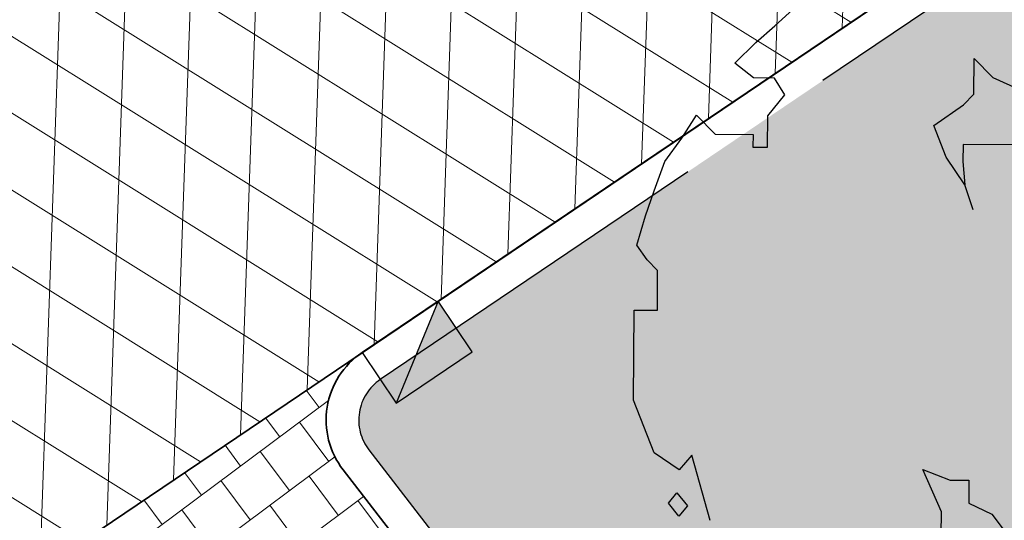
# Model space of a CAD drawing. Header units: metres. Extents: x 195696 to 514079, y 327475 to 328989.
# Tile 6 of 256: x 195851.31 to 195857.35, y 327561.76 to 327564.83. Entities that reach past the tile are written whole.
import ezdxf

# ---------------------------------------------------------------- set-up
doc = ezdxf.new("R2010")
doc.units = ezdxf.units.M
doc.linetypes.add('VH-TROTTOIRBAND_180-200', pattern=[20, 10, -2, 2, -2, 2, -2])
for name, color, linetype, lineweight in [('N-WE-GR-BOOM-S', 74, 'Continuous', 25), ('N-WE-GR-GRAS-A-250', 62, 'Continuous', 18), ('N-WE-RI-HWA_KOLK_TROTTOIRKOLK-S-250', 150, 'Continuous', 25), ('N-WE-VH-GESLOTENVERHARDING-A-200', 252, 'Continuous', 18), ('N-WE-VH-HERSTRATEN-A-250', 252, 'Continuous', 18), ('N-WE-VH-KANTOPSLUITING_TROTTOIRBAND_180 200_250-G', 6, 'VH-TROTTOIRBAND_180-200', 25), ('N-WE-VH-KANTOPSLUITING_VOORKANTBAND-G', 2, 'Continuous', 35), ('N-WE-VH-KANTVERHARDING-G', 5, 'Continuous', 35), ('N-WE-VH-TEGEL-A', 252, 'Continuous', 18), ('N-WE-VH-VERHARDING_TEGEL-A', 254, 'Continuous', 5)]:
    doc.layers.add(name, color=color, linetype=linetype, lineweight=lineweight)
doc.layers.add('N-WE-VH-GESLOTENVERHARDING_ASFALT_ROOD-A', color=7, linetype='Continuous', lineweight=18, true_color=0xf2beba)
pattern_1 = [(90, (171.4512025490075, 74.11865817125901), (-0.15875, 0), [])]
pattern_2 = [(90, (156401.089197, 432280.567131), (-0.15875, 0), [])]

# ---------------------------------------------------------------- blocks, each defined once
blk = doc.blocks.new('SGR-BOOM_27')
for p, q in [((-3.399106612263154, 3.76293257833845), (-3.088333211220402, 4.043565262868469)), ((-3.632147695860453, 3.558896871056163), (-3.399106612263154, 3.76293257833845)), ((-3.891282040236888, 3.303602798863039), (-3.632147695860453, 3.558896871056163)), ((-3.661128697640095, 3.121815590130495), (-3.891282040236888, 3.303602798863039)), ((-0.9574327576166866, 2.921530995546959), (-0.9541540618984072, 3.35880470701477)), ((-0.9541540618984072, 3.35880470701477), (-0.7244016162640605, 3.125567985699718)), ((-3.403912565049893, 3.119898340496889), (-3.661128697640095, 3.121815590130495)), ((-3.276850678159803, 2.913172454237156), (-3.403912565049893, 3.119898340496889)), ((-0.7244016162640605, 3.125567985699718), (-0.2629541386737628, 2.916344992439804)), ((-3.484541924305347, 2.657491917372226), (-3.276850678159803, 2.913172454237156)), ((-1.087000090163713, 2.793884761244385), (-0.9574327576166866, 2.921530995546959)), ((-1.449030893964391, 2.539376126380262), (-1.087000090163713, 2.793884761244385)), ((-4.541256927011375, 2.382431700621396), (-4.359081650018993, 2.664029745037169)), ((-4.359081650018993, 2.664029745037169), (-4.129324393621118, 2.430792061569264)), ((-3.487429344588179, 2.271654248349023), (-3.484541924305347, 2.657491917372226)), ((-1.297622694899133, 2.14809780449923), (-1.449030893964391, 2.539376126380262)), ((-4.129324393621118, 2.430792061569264), (-3.666335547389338, 2.427344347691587)), ((-3.666335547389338, 2.427344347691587), (-3.667480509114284, 2.273013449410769)), ((-4.749168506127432, 2.096749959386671), (-4.541256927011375, 2.382431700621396)), ((-1.090665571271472, 2.305180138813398), (-1.092231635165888, 2.095122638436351)), ((-0.3704458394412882, 2.299787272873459), (-1.090665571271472, 2.305180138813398)), ((-3.667480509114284, 2.273013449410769), (-3.487429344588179, 2.271654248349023)), ((-4.880463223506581, 1.737604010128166), (-4.749168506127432, 2.096749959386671)), ((-1.068619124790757, 1.811992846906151), (-1.297622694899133, 2.14809780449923)), ((-1.092231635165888, 2.095122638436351), (-1.068619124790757, 1.811992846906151)), ((-0.968047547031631, 1.502566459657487), (-1.068619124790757, 1.811992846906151)), ((-4.985664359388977, 1.429728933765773), (-4.880463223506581, 1.737604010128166)), ((-5.091247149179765, 1.070402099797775), (-4.985664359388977, 1.429728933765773)), ((-4.963980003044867, 0.8893743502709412), (-5.091247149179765, 1.070402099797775)), ((-4.836331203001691, 0.7598095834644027), (-4.963980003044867, 0.8893743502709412)), ((-4.83998674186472, 0.2711136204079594), (-4.836331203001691, 0.7598095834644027)), ((-5.131199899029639, -0.8328113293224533), (-5.122943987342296, 0.2732229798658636)), ((-5.122943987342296, 0.2732229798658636), (-4.83998674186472, 0.2711136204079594)), ((-4.878804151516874, -1.477755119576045), (-5.131199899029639, -0.8328113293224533)), ((-4.571691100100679, -1.6858479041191), (-4.878804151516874, -1.477755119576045)), ((-4.416006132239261, -1.5069564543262), (-4.571691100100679, -1.6858479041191)), ((-4.19050640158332, -2.310330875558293), (-4.416006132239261, -1.5069564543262)), ((-1.355897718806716, -2.202925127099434), (-1.583506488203, -1.682481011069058)), ((-1.583506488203, -1.682481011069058), (-1.250079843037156, -1.813597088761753)), ((-1.250079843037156, -1.813597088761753), (-1.01860001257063, -1.815336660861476)), ((-1.01860001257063, -1.815336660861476), (-1.020718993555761, -2.098264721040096)), ((-4.70336779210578, -2.096436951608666), (-4.599522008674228, -1.968597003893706)), ((-4.599522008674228, -1.968597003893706), (-4.472093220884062, -2.128170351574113)), ((-4.575953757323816, -2.256010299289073), (-4.70336779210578, -2.096436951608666)), ((-4.472093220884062, -2.128170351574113), (-4.575953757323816, -2.256010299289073)), ((-1.020718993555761, -2.098264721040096), (-0.7387601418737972, -2.233278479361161)), ((-1.358011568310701, -2.485882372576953), (-1.355897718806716, -2.202925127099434)), ((-0.7387601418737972, -2.233278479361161), (-0.5604459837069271, -2.466116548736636))]:
    blk.add_line(p, q)
blk = doc.blocks.new('SRI-KOLK_TROTTOIR-SO')
blk.add_hatch(color=256).paths.add_polyline_path([(1.125000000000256, 1.499999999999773), (-1.124999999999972, 1.499999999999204), (-1.124999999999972, 5.684341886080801e-13)])
blk.add_line((-1.124999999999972, 0), (1.124999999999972, 1.499999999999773))
at = {"flags": 128}
blk.add_lwpolyline([(-1.124999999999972, 0), (1.124999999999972, 0), (1.124999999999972, 1.499999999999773), (-1.124999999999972, 1.499999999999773)], close=True, dxfattribs=at)

msp = doc.modelspace()

# ---------------------------------------------------------------- hatches: boundary and pattern name
at = {"layer": 'N-WE-GR-GRAS-A-250', "lineweight": 0}
h = msp.add_hatch(dxfattribs=at)
h.set_pattern_fill('AGR-GRAS_02-SO', color=256, scale=0.05, pattern_type=2)
h.set_pattern_definition([(0, (0, 0), (0.5, 0.5), [0.125, -0.375]), (0, (0.275, 0.3), (0.5, 0.5), [0.125, -0.375]), (90, (0.05, 0.175), (-0.5, 0.5), [0.125, -0.375]), (90, (0.25, 0.35), (-0.5, 0.5), [0.125, -0.375]), (45, (0.1, 0.35), (0, 0.5000000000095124), [0.125, -0.582106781]), (135, (0.275, 0), (-0.5000000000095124, 0), [0.125, -0.582106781]), (26.56505119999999, (0.125, 0.15), (0.5000000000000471, 2.000322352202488e-10), [0.125, -0.9930339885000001]), (26.56505119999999, (0.35, 0.4), (0.5000000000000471, 2.000322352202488e-10), [0.125, -0.9930339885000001]), (63.43494882, (0.35, 0), (2.54993137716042e-11, 0.500000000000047), [0.125, -0.9930339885]), (63.43494882, (0.125, 0.225), (2.54993137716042e-11, 0.500000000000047), [0.125, -0.9930339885]), (63.43494882, (0.3, 0.1), (2.54993137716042e-11, 0.500000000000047), [0.125, -0.9930339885]), (116.5650512, (0, 0.275), (-2.000324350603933e-10, 0.500000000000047), [0.125, -0.9930339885]), (153.43494882, (0.1, 0.07500000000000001), (-0.500000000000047, 2.549949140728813e-11), [0.125, -0.9930339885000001])])
edge = h.paths.add_edge_path()
edge.add_arc((195846.2339292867, 327553.1207627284), 0.3000000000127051, 306.9699804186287, 396.2095109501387)
edge.add_line((195846.4759879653, 327553.2979846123), (195844.4150939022, 327556.1128587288))
edge.add_arc((195844.1730352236, 327555.9356368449), 0.3000000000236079, 36.20951096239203, 124.0598746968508)
edge.add_line((195844.0050175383, 327556.1841726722), (195834.2031076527, 327549.5577871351))
edge.add_arc((195834.371125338, 327549.3092513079), 0.299999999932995, 124.0598746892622, 214.4352624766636)
edge.add_line((195834.1236956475, 327549.1396088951), (195836.3052326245, 327545.9577570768))
edge.add_arc((195836.5526623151, 327546.1273994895), 0.299999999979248, 214.4352624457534, 304.7497029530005)
edge.add_arc((195662.8349918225, 327796.8008017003), 305.2835792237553, 304.72214121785, 306.0235084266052)
edge.add_arc((195665.4391963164, 327793.3052013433), 300.9248493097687, 306.0139132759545, 306.9699803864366)
edge = h.paths.add_edge_path()
edge.add_arc((195855.4803686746, 327560.0544283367), 0.299999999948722, 217.656959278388, 307.123550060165)
edge.add_arc((195722.9404570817, 327735.1539659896), 219.9057290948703, 307.1235500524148, 308.9182578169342)
edge.add_arc((195719.7593388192, 327739.0174507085), 224.9101050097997, 308.9304764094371, 309.5099233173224)
edge.add_arc((195862.6589496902, 327565.7275188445), 0.3000000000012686, 309.5099224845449, 399.0484551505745)
edge.add_line((195862.8919337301, 327565.9165120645), (195861.4747292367, 327567.66359076))
edge.add_arc((195861.2417451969, 327567.4745975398), 0.3000000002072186, 39.04845519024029, 124.0598746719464)
edge.add_line((195861.0737275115, 327567.7231333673), (195853.5245705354, 327562.6196764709))
edge.add_arc((195853.6925882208, 327562.3711406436), 0.3000000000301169, 124.0598746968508, 217.6569593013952)
edge.add_line((195853.4550834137, 327562.1878608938), (195855.2428638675, 327559.8711485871))
at = {"layer": 'N-WE-VH-GESLOTENVERHARDING-A-200', "lineweight": 0}
h = msp.add_hatch(dxfattribs=at)
h.set_pattern_fill('AVH-GESLOTEN-SOD', color=256, scale=0.2, angle=28, pattern_type=2)
h.set_pattern_definition([(87.99999999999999, (0, 0), (-0.3997563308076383, 0.01395979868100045), []), (148, (0, 0), (-0.2119677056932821, -0.3392192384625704), [])])
edge = h.paths.add_edge_path(flags=16)
edge.add_arc((195880.1655836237, 327588.9528181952), 0.5000000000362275, -53.80848710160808, 41.52320272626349, ccw=False)
edge.add_arc((196043.6446531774, 327405.9312850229), 244.9046723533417, 131.7833411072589, 133.7970645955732)
edge.add_arc((195873.4197754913, 327583.3913420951), 0.9999999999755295, 278.98220693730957, 316.4552622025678, ccw=False)
edge.add_line((195873.5759032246, 327582.4036052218), (195872.9619810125, 327582.3126313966))
edge.add_arc((195872.8153970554, 327583.3018296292), 0.999999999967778, 167.3459649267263, 278.4290134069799, ccw=False)
edge.add_line((195871.8396864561, 327583.5208931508), (195871.9958403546, 327584.2164038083))
edge.add_arc((195872.971550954, 327583.9973402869), 1.000000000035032, 133.7875914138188, 167.3459649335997, ccw=False)
edge.add_arc((196043.1978633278, 327406.4100110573), 246.9964571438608, 133.6290453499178, 133.7875914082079, ccw=False)
edge.add_arc((196043.1462730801, 327406.3608464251), 246.9964572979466, 131.7503220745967, 133.612513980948, ccw=False)
edge.add_arc((195879.0077676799, 327590.2604236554), 0.4999999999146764, 41.52320272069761, 131.7503219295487, ccw=False)
edge.add_line((195879.3821113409, 327590.5918853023), (195880.5399272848, 327589.2842798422))
edge = h.paths.add_edge_path(flags=16)
edge.add_arc((196043.190133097, 327406.4241565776), 244.2339199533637, 122.8853466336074, 123.7748736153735)
edge.add_line((195907.4128906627, 327609.4383139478), (195905.8840875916, 327611.724180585))
edge.add_arc((196043.1939871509, 327406.4174368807), 246.9916345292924, 122.886788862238, 123.77475018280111, ccw=False)
edge.add_arc((195909.6252433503, 327612.9877032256), 1.000000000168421, 103.36408669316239, 122.88678885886, ccw=False)
edge.add_line((195909.3941052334, 327613.9606241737), (195910.5171844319, 327614.2274355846))
edge.add_arc((195910.7483225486, 327613.2545146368), 0.9999999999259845, -38.499182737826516, 103.36408669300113, ccw=False)
edge.add_line((195911.5309395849, 327612.6320111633), (195910.8206145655, 327611.7389840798))
edge.add_arc((195910.037997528, 327612.3614875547), 1.000000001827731, 302.885346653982, 321.50081724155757, ccw=False)
edge = h.paths.add_edge_path()
edge.add_line((195913.8862149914, 327610.1762080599), (195909.2428622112, 327617.4930699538))
edge.add_arc((196043.1978635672, 327406.410011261), 250.0000001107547, 122.3995392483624, 135.5156437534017)
edge.add_arc((195793.493235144, 327651.6600849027), 100.0000000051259, 304.0598747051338, 315.5156437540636, ccw=False)
edge.add_line((195849.4991302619, 327568.8148091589), (195827.0150000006, 327553.5950000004))
edge.add_line((195827.0150000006, 327553.5950000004), (195824.245599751, 327551.7426639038))
edge.add_arc((195796.2426523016, 327593.1653016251), 49.99999981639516, 303.09553133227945, 304.0598746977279, ccw=False)
edge.add_line((195823.5444833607, 327551.2772364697), (195820.0502888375, 327548.9997880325))
edge.add_line((195820.0502888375, 327548.9997880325), (195823.8157983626, 327543.1697717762))
edge.add_line((195823.8157983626, 327543.1697717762), (195823.838999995, 327543.1829999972))
edge.add_line((195823.838999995, 327543.1829999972), (195826.4396693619, 327544.6925664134))
edge.add_arc((195801.339107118, 327587.9356212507), 50.00000016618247, 300.1331522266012, 304.0598747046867)
edge.add_line((195829.3420547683, 327546.512983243), (195860.9751881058, 327567.8979316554))
edge.add_arc((195804.9692930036, 327650.7432073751), 99.99999997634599, 304.059874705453, 314.2752211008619)
edge.add_arc((196043.1978603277, 327406.4100152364), 241.2499949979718, 124.56755402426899, 134.2752211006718, ccw=False)
edge.add_arc((196024.160358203, 327433.4729742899), 208.1635880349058, 122.8422075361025, 124.47901762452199, ccw=False)
edge.add_arc((195884.1512028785, 327650.3735842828), 50.00000000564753, 302.8422075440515, 306.4912659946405)
at = {"layer": 'N-WE-VH-GESLOTENVERHARDING_ASFALT_ROOD-A', "lineweight": 0}
h = msp.add_hatch(dxfattribs=at)
h.set_pattern_fill('ANSI31', color=256, scale=0.05, angle=45)
h.set_pattern_definition(pattern_2)
edge = h.paths.add_edge_path()
edge.add_line((195818.773746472, 327550.9075339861), (195819.7985259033, 327549.2377815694))
edge.add_line((195819.7985259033, 327549.2377815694), (195823.705, 327551.771))
edge.add_line((195823.705, 327551.771), (195826.8300000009, 327553.8330000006))
edge.add_line((195826.8300000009, 327553.8330000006), (195832.346, 327557.594))
edge.add_arc((195653.6780453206, 327812.8300705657), 311.5568804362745, 304.9924277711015, 307.0187332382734)
edge.add_line((195841.259, 327564.071), (195847.2209999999, 327568.683))
edge.add_arc((195712.0656050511, 327739.8902715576), 218.1259054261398, 308.2884642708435, 310.314394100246)
edge.add_line((195853.189, 327573.568), (195851.914, 327575.105))
edge.add_arc((195692.6900484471, 327762.5027168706), 245.9068340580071, 307.0693282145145, 310.3531555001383, ccw=False)
edge.add_arc((195659.3993028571, 327804.774960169), 299.7051212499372, 302.7813460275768, 307.2761801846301, ccw=False)
edge.add_arc((195645.5024205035, 327819.2465907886), 319.4194762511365, 302.8510535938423, 303.47164422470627, ccw=False)
h = msp.add_hatch(dxfattribs=at)
h.set_pattern_fill('ANSI31', color=256, scale=0.05, angle=45)
h.set_pattern_definition(pattern_2)
edge = h.paths.add_edge_path()
edge.add_line((195826.2968413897, 327538.6495733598), (195827.418901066, 327536.8213147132))
edge.add_arc((195762.0058595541, 327638.6619460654), 121.0387549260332, 302.7129534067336, 303.3363106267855)
edge.add_arc((195634.2295277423, 327836.1376615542), 356.2458618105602, 303.0514222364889, 306.9376692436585)
edge.add_line((195848.3140000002, 327551.3940000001), (195855.4639999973, 327556.739999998))
edge.add_arc((195709.6615305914, 327751.6195375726), 243.3852794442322, 306.8026293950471, 308.9615852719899)
edge.add_line((195862.702, 327562.371), (195862.387, 327562.484))
edge.add_line((195862.387, 327562.484), (195861.213, 327563.902))
edge.add_arc((195722.9404572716, 327735.1539657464), 220.1057287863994, 306.95964217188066, 308.91815689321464, ccw=False)
edge.add_line((195855.279540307, 327559.2764545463), (195846.671, 327552.824))
edge.add_arc((195665.4403892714, 327793.3035865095), 301.1228416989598, 306.0139132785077, 307.00246848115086, ccw=False)
edge.add_arc((195662.8349910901, 327796.8008016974), 305.4835796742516, 304.65836770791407, 306.0235051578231, ccw=False)
edge.add_line((195836.558, 327545.523), (195827.773, 327539.589))
edge.add_line((195827.773, 327539.589), (195826.2968413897, 327538.6495733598))
at = {"layer": 'N-WE-VH-HERSTRATEN-A-250', "lineweight": 0}
h = msp.add_hatch(dxfattribs=at)
h.set_pattern_fill('AVH-HERSTRATEN-SOD', color=256, scale=0.25, angle=38.66310676, pattern_type=2)
h.set_pattern_definition([(98.66310675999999, (195818.357, 327548.303), (-0.2471477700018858, -0.03765607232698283), [])])
edge = h.paths.add_edge_path()
edge.add_line((195826.2783230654, 327554.6690768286), (195826.8290088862, 327553.8345020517))
edge.add_line((195826.8290088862, 327553.8345020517), (195832.346, 327557.594))
edge.add_arc((195653.6780453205, 327812.8300705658), 311.5568804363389, 304.9924277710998, 307.0187332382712)
edge.add_line((195841.259, 327564.071), (195847.221, 327568.683))
edge.add_arc((195712.065604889, 327739.8902717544), 218.1259056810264, 308.2884642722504, 310.314394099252)
edge.add_line((195853.189, 327573.568), (195853.754, 327574.049))
edge.add_arc((195712.3829749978, 327739.5865194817), 217.6888537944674, 310.4977237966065, 312.4873520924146)
edge.add_line((195859.416, 327579.057), (195866.002, 327585.185))
edge.add_line((195866.002, 327585.185), (195869.64, 327588.621))
edge.add_arc((195964.4930949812, 327491.5383759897), 135.7282045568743, 130.9431852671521, 134.3344810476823, ccw=False)
edge.add_line((195875.5489999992, 327594.0619999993), (195872.561337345, 327597.5161761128))
edge.add_line((195872.561337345, 327597.5161761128), (195871.805003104, 327596.8619907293))
edge.add_line((195871.805003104, 327596.8619907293), (195874.1418384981, 327594.1602663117))
edge.add_arc((195964.4930949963, 327491.5383759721), 136.7282045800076, 131.3616167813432, 134.3309267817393)
edge.add_line((195868.9472210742, 327589.3421995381), (195865.3180765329, 327585.9145632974))
edge.add_line((195865.3180765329, 327585.9145632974), (195858.7376828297, 327579.7917797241))
edge.add_arc((195712.3829750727, 327739.5865193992), 216.6888536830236, 310.49792906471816, 312.4863159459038, ccw=False)
edge.add_line((195853.1051724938, 327574.8099359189), (195852.5413920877, 327574.3299741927))
edge.add_arc((195712.065604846, 327739.8902718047), 217.1259057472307, 308.28976192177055, 310.3141772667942, ccw=False)
edge.add_line((195846.6052387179, 327569.4709481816), (195840.6520114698, 327564.8657344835))
edge.add_arc((195653.6780453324, 327812.8300705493), 310.5568804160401, 304.99356177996, 307.0175981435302, ccw=False)
edge.add_line((195831.7775672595, 327558.4167527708), (195826.2783230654, 327554.6690768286))
h = msp.add_hatch(dxfattribs=at)
h.set_pattern_fill('AVH-HERSTRATEN-SOD', color=256, scale=0.25, angle=37.14014257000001, pattern_type=2)
h.set_pattern_definition([(97.14014256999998, (195820.5645818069, 327534.0445028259), (-0.2480612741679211, -0.03107417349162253), [])])
edge = h.paths.add_edge_path()
edge.add_line((195827.773, 327539.589), (195828.3236803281, 327538.7542121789))
edge.add_line((195828.3236803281, 327538.7542121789), (195837.122223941, 327544.6973604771))
edge.add_arc((195662.8349903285, 327796.8008011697), 306.483579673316, 304.6573546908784, 306.0235056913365)
edge.add_arc((195665.4461658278, 327793.295785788), 302.1131353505, 306.0139291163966, 307.0022364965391)
edge.add_line((195847.2718073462, 327552.0246050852), (195855.8800486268, 327558.4768354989))
edge.add_arc((195722.9404570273, 327735.153966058), 221.1057291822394, 306.959400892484, 308.9182173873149)
edge.add_arc((195719.7446094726, 327739.0354907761), 226.1333940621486, 308.930402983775, 309.5707465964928)
edge.add_line((195863.7984801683, 327564.723143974), (195872.1462644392, 327571.9359180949))
edge.add_line((195872.1462644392, 327571.9359180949), (195879.6052788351, 327578.6069802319))
edge.add_line((195879.6052788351, 327578.6069802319), (195880.6381110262, 327579.5439538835))
edge.add_line((195880.6381110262, 327579.5439538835), (195883.0298992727, 327576.908932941))
edge.add_line((195883.0298992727, 327576.908932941), (195883.8156375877, 327577.5311504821))
edge.add_line((195883.8156375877, 327577.5311504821), (195880.7066463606, 327580.9563102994))
edge.add_line((195880.7066463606, 327580.9563102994), (195878.936, 327579.35))
edge.add_line((195878.936, 327579.35), (195871.486, 327572.687))
edge.add_line((195871.486, 327572.687), (195863.1530001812, 327565.4870001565))
edge.add_arc((195719.7567011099, 327739.0206877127), 225.1142805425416, 308.93043056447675, 309.5679845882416, ccw=False)
edge.add_arc((195722.9404570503, 327735.1539660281), 220.1057291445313, 306.9596421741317, 308.9182173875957, ccw=False)
edge.add_line((195855.2795403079, 327559.276454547), (195846.6709998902, 327552.8239999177))
edge.add_arc((195665.4404015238, 327793.3035721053), 301.1228228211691, 306.0139133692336, 307.0024682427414, ccw=False)
edge.add_arc((195662.8349901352, 327796.8008014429), 305.4835800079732, 304.6583678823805, 306.023505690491, ccw=False)
edge.add_line((195836.558, 327545.523), (195827.773, 327539.589))
at = {"layer": 'N-WE-VH-TEGEL-A', "lineweight": 0}
h = msp.add_hatch(dxfattribs=at)
h.set_pattern_fill('AVH-TEGEL_300X300_HALFST', color=256, angle=-53.31404965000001, pattern_type=2)
h.set_pattern_definition([(306.68595035, (195848.1041112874, 327560.9336215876), (0.299516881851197, -0.1509623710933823), [0.3, -0.3]), (36.68595035, (195848.1041112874, 327560.9336215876), (-0.1792285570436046, 0.2405766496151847), [])])
edge = h.paths.add_edge_path()
edge.add_line((195855.0845273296, 327559.7489620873), (195853.2967468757, 327562.0656743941))
edge.add_arc((195853.6925882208, 327562.3711406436), 0.5000000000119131, 124.0598747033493, 217.6569592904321, ccw=False)
edge.add_line((195853.4125587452, 327562.7853670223), (195843.893005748, 327556.3498632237))
edge.add_arc((195844.1730352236, 327555.9356368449), 0.5000000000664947, 36.20951095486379, 124.05987469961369, ccw=False)
edge.add_line((195844.5764663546, 327556.2310066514), (195846.6373604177, 327553.4161325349))
edge.add_arc((195846.2339292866, 327553.1207627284), 0.5000000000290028, -53.030016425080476, 36.20951094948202, ccw=False)
edge.add_arc((195665.4402522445, 327793.303770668), 301.1230712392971, 306.9699835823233, 307.0024682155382)
edge.add_line((195846.671000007, 327552.8240000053), (195855.2795403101, 327559.2764545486))
edge.add_arc((195722.9404331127, 327735.1539977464), 220.1057688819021, 306.9596421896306, 307.1235500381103)
edge.add_arc((195855.4803686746, 327560.0544283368), 0.500000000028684, 217.6569592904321, 307.1235500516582, ccw=False)
at = {"layer": 'N-WE-VH-VERHARDING_TEGEL-A', "lineweight": 0}
h = msp.add_hatch(dxfattribs=at)
h.set_pattern_fill('ANSI31', color=256, scale=0.05, angle=45)
h.set_pattern_definition(pattern_1)
edge = h.paths.add_edge_path()
edge.add_line((195873.0117266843, 327596.9954599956), (195861.877, 327588.246))
edge.add_line((195861.877, 327588.246), (195859.574, 327585.207))
edge.add_arc((195834.5531621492, 327604.6606927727), 31.69366639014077, 314.8902509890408, 322.1349466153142, ccw=False)
edge.add_arc((195696.6632569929, 327757.450865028), 237.4720118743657, 310.4175563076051, 312.44242308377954, ccw=False)
edge.add_line((195850.629, 327576.654), (195851.7862968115, 327575.2589394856))
edge.add_arc((195692.3399105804, 327762.9511547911), 246.2752885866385, 310.3482287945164, 312.3154785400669)
edge.add_line((195858.1354643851, 327580.8430766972), (195864.6029225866, 327586.8756385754))
edge.add_line((195864.6029225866, 327586.8756385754), (195868.3827597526, 327590.465534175))
edge.add_arc((195960.7100834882, 327494.6106372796), 133.0883013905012, 131.7780476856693, 133.9260867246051, ccw=False)
edge.add_line((195872.0404286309, 327593.8587519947), (195874.1353444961, 327595.696393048))
edge.add_line((195874.1353444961, 327595.696393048), (195873.0117266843, 327596.9954599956))
edge = h.paths.add_edge_path()
edge.add_line((195817.7175165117, 327552.6285311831), (195818.6691040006, 327551.0780360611))
edge.add_arc((195645.5024203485, 327819.2465910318), 319.2194765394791, 302.8518759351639, 303.4718601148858)
edge.add_arc((195659.3993025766, 327804.7749600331), 299.5051213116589, 302.78111522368, 307.2762514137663)
edge.add_arc((195692.6900490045, 327762.5027172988), 245.7068340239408, 307.069246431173, 310.3070651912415)
edge.add_line((195851.6338243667, 327575.1294946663), (195851.6338124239, 327575.1295090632))
edge.add_arc((195692.3400395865, 327762.9510026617), 246.2750891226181, 310.3016967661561, 310.348228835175)
edge.add_line((195851.7862968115, 327575.2589394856), (195850.629, 327576.654))
edge.add_arc((195696.2893970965, 327757.840736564), 238.0112319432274, 307.09768405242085, 310.4252258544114, ccw=False)
edge.add_line((195839.852, 327568.001), (195839.575, 327567.788))
edge.add_arc((195667.7937490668, 327792.138620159), 282.5632653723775, 302.74366850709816, 307.4406335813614, ccw=False)
edge.add_arc((195726.093143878, 327700.2166558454), 173.7160907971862, 301.83247686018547, 302.969051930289, ccw=False)
h = msp.add_hatch(dxfattribs=at)
h.set_pattern_fill('ANSI31', color=256, scale=0.05, angle=45)
h.set_pattern_definition(pattern_1)
edge = h.paths.add_edge_path()
edge.add_arc((195709.4239416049, 327751.9279895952), 243.9745177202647, 308.9598301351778, 311.9630282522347)
edge.add_line((195872.5577301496, 327570.5142846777), (195880.7490481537, 327577.8745703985))
edge.add_line((195880.7490481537, 327577.8745703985), (195882.2594718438, 327579.2455703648))
edge.add_line((195882.2594718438, 327579.2455703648), (195883.856066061, 327577.4866106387))
edge.add_arc((195962.9099268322, 327476.8434029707), 127.9787800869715, 128.1491491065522, 133.3416795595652)
edge.add_line((195875.072, 327569.919), (195873.497, 327568.321))
edge.add_arc((195410.3295961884, 328141.4274219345), 736.8683836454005, 308.0018676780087, 308.94410289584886, ccw=False)
edge.add_line((195864.01, 327560.782), (195862.8291122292, 327562.2165800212))
edge = h.paths.add_edge_path()
edge.add_line((195827.5235380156, 327536.6508216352), (195828.4615875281, 327535.1223849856))
edge.add_arc((195755.4043983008, 327650.3900431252), 136.4697252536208, 302.3667170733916, 303.0339786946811)
edge.add_arc((195597.7533621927, 327888.2805836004), 421.8532619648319, 303.3712972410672, 306.68756502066)
edge.add_line((195849.7900670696, 327549.9942048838), (195856.665, 327555.116))
edge.add_arc((195413.1938402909, 328137.5942842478), 732.0844357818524, 307.2839139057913, 308.0099301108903)
edge.add_line((195864.01, 327560.782), (195862.8291121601, 327562.2165801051))
edge.add_arc((195709.660574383, 327751.6207652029), 243.5868352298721, 306.8026222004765, 308.96198767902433, ccw=False)
edge.add_line((195855.5837633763, 327556.5798228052), (195848.4339764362, 327551.2339821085))
edge.add_arc((195634.2295277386, 327836.1376615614), 356.4458618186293, 303.0515025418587, 306.93762646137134, ccw=False)
edge.add_arc((195762.005859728, 327638.6619461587), 121.2387549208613, 302.7110160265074, 303.33607667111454, ccw=False)

# ---------------------------------------------------------------- linework, layer by layer
at = {"layer": 'N-WE-VH-HERSTRATEN-A-250'}
msp.add_lwpolyline([(195827.773, 327539.589), (195828.3236803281, 327538.7542121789), (195837.122223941, 327544.6973604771, 0.005961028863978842), (195843.0832254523, 327548.9243030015, 0.004312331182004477), (195847.2718073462, 327552.0246050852), (195855.8800486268, 327558.4768354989, 0.008547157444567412), (195861.8413912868, 327563.1241025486, 0.002794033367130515), (195863.7984801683, 327564.723143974), (195872.1462644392, 327571.9359180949), (195879.6052788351, 327578.6069802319), (195880.6381110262, 327579.5439538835), (195883.0298992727, 327576.908932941), (195883.8156375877, 327577.5311504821), (195880.7066463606, 327580.9563102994), (195878.936, 327579.35), (195871.486, 327572.687), (195863.1530001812, 327565.4870001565, -0.002781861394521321), (195861.2131808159, 327563.9021459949, -0.00854610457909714), (195855.2795403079, 327559.276454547), (195846.6709998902, 327552.8239999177, -0.004313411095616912), (195842.4951083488, 327549.7330787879, -0.005956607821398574), (195836.558, 327545.523)], format="xyb", close=True, dxfattribs=at)
at = {"layer": 'N-WE-VH-KANTOPSLUITING_TROTTOIRBAND_180 200_250-G', "ltscale": 0.5, "flags": 128}
msp.add_lwpolyline([(195862.84981322, 327565.4960645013, 0.4118565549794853), (195862.8919337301, 327565.9165120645), (195861.4747292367, 327567.66359076, 0.3889360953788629), (195861.0737275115, 327567.7231333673), (195853.5245705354, 327562.6196764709, 0.4327235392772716), (195853.4550834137, 327562.1878608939), (195855.2428638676, 327559.871148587, 0.4114894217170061), (195855.6614294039, 327559.8152275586, 0.00783087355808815), (195861.0875387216, 327564.057754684, 0.002528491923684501)], format="xyb", close=True, dxfattribs=at)
at = {"layer": 'N-WE-VH-KANTOPSLUITING_VOORKANTBAND-G', "flags": 128}
msp.add_lwpolyline([(195862.9770555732, 327565.3417616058, 0.4118565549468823), (195863.0472564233, 327566.0425075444), (195861.6300519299, 327567.78958624, 0.388936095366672), (195860.9617157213, 327567.8888239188), (195853.4125587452, 327562.7853670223, 0.4327235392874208), (195853.2967468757, 327562.0656743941), (195855.0845273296, 327559.7489620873, 0.4114894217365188), (195855.7821365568, 327559.6557603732, 0.00783087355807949), (195861.2131808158, 327563.9021459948, 0.002528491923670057)], format="xyb", close=True, dxfattribs=at)
at = {"layer": 'N-WE-VH-KANTVERHARDING-G'}
msp.add_lwpolyline([(195829.3420547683, 327546.512983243), (195860.9751881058, 327567.8979316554)], dxfattribs=at)

# ---------------------------------------------------------------- block references
at = {"layer": 'N-WE-GR-BOOM-S', "xscale": 0.5, "yscale": 0.5, "zscale": 0.5}
msp.add_blockref('SGR-BOOM_27', (195857.6437122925, 327562.9096226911), dxfattribs=at)
at = {"layer": 'N-WE-RI-HWA_KOLK_TROTTOIRKOLK-S-250', "xscale": 0.25, "yscale": 0.25, "zscale": 0.25, "rotation": 214.0598747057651}
msp.add_blockref('SRI-KOLK_TROTTOIR-SO', (195853.6455610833, 327562.9428836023), dxfattribs=at)

doc.saveas('drawing.dxf')
